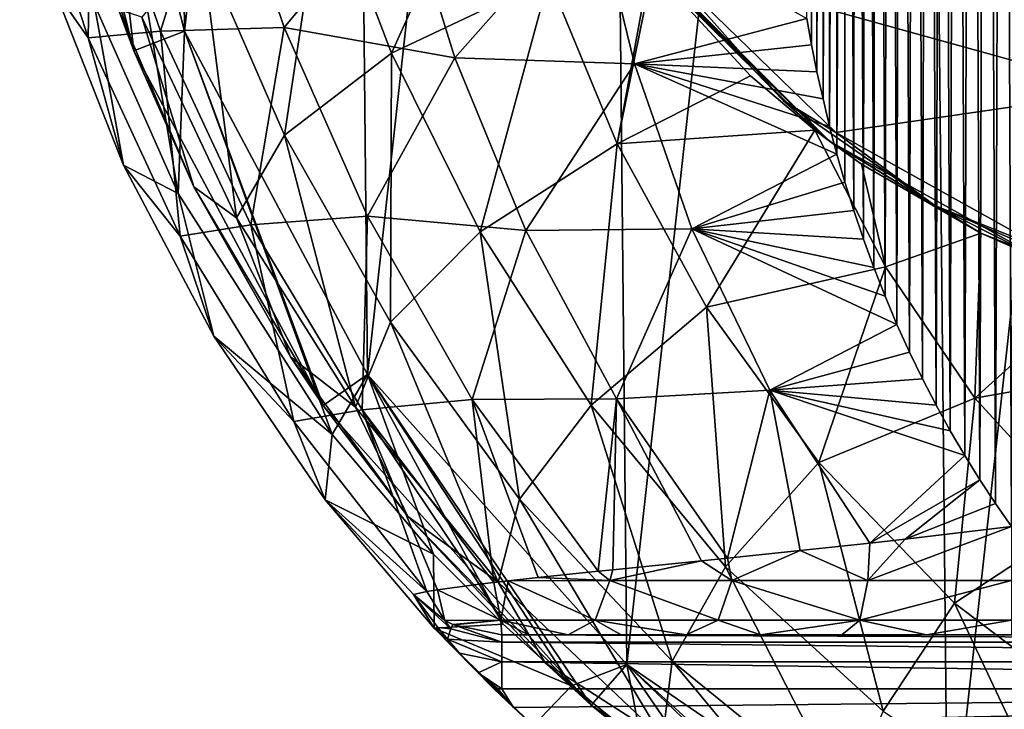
# Model space of a CAD drawing. Extents: x -62 to 446, y -84 to 1766.
# Tile 2 of 221: x -61 to -43, y -75 to -63. Entities that reach past the tile are written whole.
import ezdxf

# ---------------------------------------------------------------- set-up
doc = ezdxf.new("R2010")
doc.units = 0
doc.header["$LTSCALE"] = 65.185185
for name, color, linetype in [('763', 7, 'CONTINUOUS'), ('767', 7, 'CONTINUOUS'), ('779', 7, 'CONTINUOUS'), ('781', 7, 'CONTINUOUS'), ('784', 7, 'CONTINUOUS'), ('831', 7, 'CONTINUOUS'), ('834', 7, 'CONTINUOUS'), ('879', 7, 'CONTINUOUS'), ('881', 7, 'CONTINUOUS'), ('884', 7, 'CONTINUOUS'), ('888', 7, 'CONTINUOUS'), ('892', 7, 'CONTINUOUS'), ('905', 7, 'CONTINUOUS'), ('908', 7, 'CONTINUOUS'), ('917', 7, 'CONTINUOUS'), ('919', 7, 'CONTINUOUS'), ('926', 7, 'CONTINUOUS'), ('927', 7, 'CONTINUOUS'), ('930', 7, 'CONTINUOUS')]:
    doc.layers.add(name, color=color, linetype=linetype)

msp = doc.modelspace()

# ---------------------------------------------------------------- linework, layer by layer
at = {"layer": '763', "color": 7, "linetype": 'CONTINUOUS'}
for points in [[(-60.738, -56.022, 0.025), (-59.746, -55.893, 0.025), (-58.899, -63.217, 0.025), (-60.738, -56.022, 0.025)], [(-59.746, -55.893, 0.025), (-57.967, -62.855, 0.025), (-58.899, -63.217, 0.025), (-59.746, -55.893, 0.025)], [(-58.899, -63.217, 0.025), (-57.967, -62.855, 0.025), (-55.403, -69.768, 0.025), (-58.899, -63.217, 0.025)], [(-57.967, -62.855, 0.025), (-54.583, -69.195, 0.025), (-55.403, -69.768, 0.025), (-57.967, -62.855, 0.025)], [(-55.403, -69.768, 0.025), (-54.583, -69.195, 0.025), (-50.449, -75.299, 0.025), (-55.403, -69.768, 0.025)], [(-54.583, -69.195, 0.025), (-49.789, -74.548, 0.025), (-50.449, -75.299, 0.025), (-54.583, -69.195, 0.025)], [(-50.449, -75.299, 0.025), (-49.789, -74.548, 0.025), (-44.321, -79.494, 0.025), (-50.449, -75.299, 0.025)], [(-49.789, -74.548, 0.025), (-43.859, -78.607, 0.025), (-44.321, -79.494, 0.025), (-49.789, -74.548, 0.025)]]:
    msp.add_3dface(points, dxfattribs=at)
at = {"layer": '767', "color": 7, "linetype": 'CONTINUOUS'}
for points in [[(-57.967, -62.855, 0.025), (-59.746, -55.893, 0.025), (-57.967, -62.855), (-57.967, -62.855, 0.025)], [(-57.967, -62.855), (-59.746, -55.893, 0.025), (-59.746, -55.893), (-57.967, -62.855)], [(-54.583, -69.195, 0.025), (-57.967, -62.855, 0.025), (-54.583, -69.195), (-54.583, -69.195, 0.025)], [(-54.583, -69.195), (-57.967, -62.855, 0.025), (-57.967, -62.855), (-54.583, -69.195)], [(-49.789, -74.548, 0.025), (-54.583, -69.195, 0.025), (-49.789, -74.547), (-49.789, -74.548, 0.025)], [(-49.789, -74.547), (-54.583, -69.195, 0.025), (-54.583, -69.195), (-49.789, -74.547)], [(-43.859, -78.607), (-49.789, -74.548, 0.025), (-49.789, -74.547), (-43.859, -78.607)], [(-43.859, -78.607, 0.025), (-49.789, -74.548, 0.025), (-43.859, -78.607), (-43.859, -78.607, 0.025)]]:
    msp.add_3dface(points, dxfattribs=at)
at = {"layer": '779', "color": 7, "linetype": 'CONTINUOUS'}
for points in [[(-43.859, -78.607), (-44.392, -25.678), (-37.72, -23.01), (-43.859, -78.607)], [(-37.134, -81.139), (-43.859, -78.607), (-37.72, -23.01), (-37.134, -81.139)], [(-49.789, -74.547), (-50.239, -29.855), (-44.392, -25.678), (-49.789, -74.547)], [(-43.859, -78.607), (-49.789, -74.547), (-44.392, -25.678), (-43.859, -78.607)], [(-54.583, -69.195), (-54.925, -35.304), (-50.239, -29.855), (-54.583, -69.195)], [(-49.789, -74.547), (-54.583, -69.195), (-50.239, -29.855), (-49.789, -74.547)], [(-57.967, -62.855), (-58.18, -41.71), (-54.925, -35.304), (-57.967, -62.855)], [(-54.583, -69.195), (-57.967, -62.855), (-54.925, -35.304), (-54.583, -69.195)], [(-57.967, -62.855), (-59.746, -55.893), (-58.18, -41.71), (-57.967, -62.855)]]:
    msp.add_3dface(points, dxfattribs=at)
at = {"layer": '781', "color": 7, "linetype": 'CONTINUOUS'}
for points in [[(-60.738, -56.022, 0.025), (-58.899, -63.217, 0.025), (-60.177, -59.094, 2.368), (-60.738, -56.022, 0.025)], [(-60.177, -59.094, 2.368), (-58.899, -63.217, 0.025), (-59.185, -62.452, 2.808), (-60.177, -59.094, 2.368)], [(-59.185, -62.452, 2.808), (-58.899, -63.217, 0.025), (-57.795, -65.726, 3.403), (-59.185, -62.452, 2.808)], [(-58.899, -63.217, 0.025), (-55.403, -69.768, 0.025), (-57.795, -65.726, 3.403), (-58.899, -63.217, 0.025)], [(-57.795, -65.726, 3.403), (-55.403, -69.768, 0.025), (-56.009, -68.867, 4.135), (-57.795, -65.726, 3.403)], [(-56.009, -68.867, 4.135), (-55.403, -69.768, 0.025), (-53.837, -71.819, 4.976), (-56.009, -68.867, 4.135)], [(-55.403, -69.768, 0.025), (-50.449, -75.299, 0.025), (-53.837, -71.819, 4.976), (-55.403, -69.768, 0.025)], [(-53.837, -71.819, 4.976), (-50.449, -75.299, 0.025), (-51.303, -74.52, 5.889), (-53.837, -71.819, 4.976)], [(-51.303, -74.52, 5.889), (-50.449, -75.299, 0.025), (-48.506, -76.871, 6.811), (-51.303, -74.52, 5.889)], [(-50.449, -75.299, 0.025), (-44.321, -79.494, 0.025), (-48.506, -76.871, 6.811), (-50.449, -75.299, 0.025)]]:
    msp.add_3dface(points, dxfattribs=at)
at = {"layer": '784', "color": 7, "linetype": 'CONTINUOUS'}
for points in [[(-52.161, -58.894, 16.648), (-55.399, -59.975, 13.882), (-54.139, -63.262, 14.307), (-52.161, -58.894, 16.648)], [(-51.231, -61.881, 16.843), (-52.161, -58.894, 16.648), (-54.139, -63.262, 14.307), (-51.231, -61.881, 16.843)], [(-57.659, -61.243, 10.334), (-56.117, -64.777, 11.054), (-55.399, -59.975, 13.882), (-57.659, -61.243, 10.334)], [(-55.399, -59.975, 13.882), (-56.117, -64.777, 11.054), (-54.139, -63.262, 14.307), (-55.399, -59.975, 13.882)], [(-58.753, -62.594, 6.299), (-57.003, -66.302, 7.354), (-57.659, -61.243, 10.334), (-58.753, -62.594, 6.299)], [(-57.659, -61.243, 10.334), (-57.003, -66.302, 7.354), (-56.117, -64.777, 11.054), (-57.659, -61.243, 10.334)], [(-49.97, -64.935, 17.012), (-49.351, -61.537, 17.812), (-51.231, -61.881, 16.843), (-49.97, -64.935, 17.012)], [(-49.315, -61.713, 17.809), (-49.351, -61.537, 17.812), (-49.97, -64.935, 17.012), (-49.315, -61.713, 17.809)], [(-47.506, -63.676, 18.266), (-49.315, -61.713, 17.809), (-49.97, -64.935, 17.012), (-47.506, -63.676, 18.266)], [(-51.231, -61.881, 16.843), (-54.139, -63.262, 14.307), (-52.503, -66.559, 14.675), (-51.231, -61.881, 16.843)], [(-49.97, -64.935, 17.012), (-51.231, -61.881, 16.843), (-52.503, -66.559, 14.675), (-49.97, -64.935, 17.012)], [(-59.185, -62.452, 2.808), (-57.795, -65.726, 3.403), (-58.753, -62.594, 6.299), (-59.185, -62.452, 2.808)], [(-58.753, -62.594, 6.299), (-57.795, -65.726, 3.403), (-57.003, -66.302, 7.354), (-58.753, -62.594, 6.299)], [(-56.117, -64.777, 11.054), (-54.16, -68.227, 11.676), (-54.139, -63.262, 14.307), (-56.117, -64.777, 11.054)], [(-54.139, -63.262, 14.307), (-54.16, -68.227, 11.676), (-52.503, -66.559, 14.675), (-54.139, -63.262, 14.307)], [(-46.32, -64.682, 18.504), (-47.506, -63.676, 18.266), (-49.97, -64.935, 17.012), (-46.32, -64.682, 18.504)], [(-48.321, -67.952, 17.156), (-46.32, -64.682, 18.504), (-49.97, -64.935, 17.012), (-48.321, -67.952, 17.156)], [(-45.014, -67.207, 18.543), (-46.32, -64.682, 18.504), (-48.321, -67.952, 17.156), (-45.014, -67.207, 18.543)], [(-46.32, -64.682, 18.504), (-45.014, -67.207, 18.543), (-45.454, -65.311, 18.649), (-46.32, -64.682, 18.504)], [(-57.003, -66.302, 7.354), (-54.803, -69.8, 8.266), (-56.117, -64.777, 11.054), (-57.003, -66.302, 7.354)], [(-56.117, -64.777, 11.054), (-54.803, -69.8, 8.266), (-54.16, -68.227, 11.676), (-56.117, -64.777, 11.054)], [(-49.97, -64.935, 17.012), (-52.503, -66.559, 14.675), (-50.452, -69.759, 14.987), (-49.97, -64.935, 17.012)], [(-48.321, -67.952, 17.156), (-49.97, -64.935, 17.012), (-50.452, -69.759, 14.987), (-48.321, -67.952, 17.156)], [(-45.454, -65.311, 18.649), (-45.014, -67.207, 18.543), (-43.251, -66.583, 18.907), (-45.454, -65.311, 18.649)], [(-57.795, -65.726, 3.403), (-56.009, -68.867, 4.135), (-57.003, -66.302, 7.354), (-57.795, -65.726, 3.403)], [(-57.003, -66.302, 7.354), (-56.009, -68.867, 4.135), (-54.803, -69.8, 8.266), (-57.003, -66.302, 7.354)], [(-54.16, -68.227, 11.676), (-51.772, -71.499, 12.205), (-52.503, -66.559, 14.675), (-54.16, -68.227, 11.676)], [(-52.503, -66.559, 14.675), (-51.772, -71.499, 12.205), (-50.452, -69.759, 14.987), (-52.503, -66.559, 14.675)], [(-45.014, -67.207, 18.543), (-43.362, -69.631, 18.571), (-43.251, -66.583, 18.907), (-45.014, -67.207, 18.543)], [(-43.362, -69.631, 18.571), (-40.986, -67.486, 19), (-43.251, -66.583, 18.907), (-43.362, -69.631, 18.571)], [(-46.246, -70.816, 17.277), (-45.014, -67.207, 18.543), (-48.321, -67.952, 17.156), (-46.246, -70.816, 17.277)], [(-43.362, -69.631, 18.571), (-45.014, -67.207, 18.543), (-46.246, -70.816, 17.277), (-43.362, -69.631, 18.571)], [(-39.876, -69.018, 19), (-40.986, -67.486, 19), (-43.362, -69.631, 18.571), (-39.876, -69.018, 19)], [(-48.321, -67.952, 17.156), (-50.452, -69.759, 14.987), (-47.968, -72.744, 15.25), (-48.321, -67.952, 17.156)], [(-46.246, -70.816, 17.277), (-48.321, -67.952, 17.156), (-47.968, -72.744, 15.25), (-46.246, -70.816, 17.277)], [(-54.803, -69.8, 8.266), (-52.17, -73.03, 9.041), (-54.16, -68.227, 11.676), (-54.803, -69.8, 8.266)], [(-54.16, -68.227, 11.676), (-52.17, -73.03, 9.041), (-51.772, -71.499, 12.205), (-54.16, -68.227, 11.676)], [(-56.009, -68.867, 4.135), (-53.837, -71.819, 4.976), (-54.803, -69.8, 8.266), (-56.009, -68.867, 4.135)], [(-39.876, -69.018, 19), (-43.362, -69.631, 18.571), (-41.334, -71.843, 18.593), (-39.876, -69.018, 19)], [(-43.735, -73.417, 17.376), (-43.362, -69.631, 18.571), (-46.246, -70.816, 17.277), (-43.735, -73.417, 17.376)], [(-41.334, -71.843, 18.593), (-43.362, -69.631, 18.571), (-43.735, -73.417, 17.376), (-41.334, -71.843, 18.593)], [(-54.803, -69.8, 8.266), (-53.837, -71.819, 4.976), (-52.17, -73.03, 9.041), (-54.803, -69.8, 8.266)], [(-51.772, -71.499, 12.205), (-48.957, -74.49, 12.651), (-50.452, -69.759, 14.987), (-51.772, -71.499, 12.205)], [(-50.452, -69.759, 14.987), (-48.957, -74.49, 12.651), (-47.968, -72.744, 15.25), (-50.452, -69.759, 14.987)], [(-46.246, -70.816, 17.277), (-47.968, -72.744, 15.25), (-45.055, -75.408, 15.467), (-46.246, -70.816, 17.277)], [(-43.735, -73.417, 17.376), (-46.246, -70.816, 17.277), (-45.055, -75.408, 15.467), (-43.735, -73.417, 17.376)], [(-52.17, -73.03, 9.041), (-49.134, -75.911, 9.695), (-51.772, -71.499, 12.205), (-52.17, -73.03, 9.041)], [(-51.772, -71.499, 12.205), (-49.134, -75.911, 9.695), (-48.957, -74.49, 12.651), (-51.772, -71.499, 12.205)], [(-53.837, -71.819, 4.976), (-51.303, -74.52, 5.889), (-52.17, -73.03, 9.041), (-53.837, -71.819, 4.976)], [(-40.803, -75.64, 17.454), (-41.334, -71.843, 18.593), (-43.735, -73.417, 17.376), (-40.803, -75.64, 17.454)], [(-48.957, -74.49, 12.651), (-45.742, -77.106, 13.018), (-47.968, -72.744, 15.25), (-48.957, -74.49, 12.651)], [(-47.968, -72.744, 15.25), (-45.742, -77.106, 13.018), (-45.055, -75.408, 15.467), (-47.968, -72.744, 15.25)], [(-52.17, -73.03, 9.041), (-51.303, -74.52, 5.889), (-49.134, -75.911, 9.695), (-52.17, -73.03, 9.041)], [(-43.735, -73.417, 17.376), (-45.055, -75.408, 15.467), (-41.744, -77.646, 15.636), (-43.735, -73.417, 17.376)], [(-40.803, -75.64, 17.454), (-43.735, -73.417, 17.376), (-41.744, -77.646, 15.636), (-40.803, -75.64, 17.454)], [(-51.303, -74.52, 5.889), (-48.506, -76.871, 6.811), (-49.134, -75.911, 9.695), (-51.303, -74.52, 5.889)], [(-49.134, -75.911, 9.695), (-45.741, -78.368, 10.232), (-48.957, -74.49, 12.651), (-49.134, -75.911, 9.695)], [(-48.957, -74.49, 12.651), (-45.741, -78.368, 10.232), (-45.742, -77.106, 13.018), (-48.957, -74.49, 12.651)]]:
    msp.add_3dface(points, dxfattribs=at)
at = {"layer": '831', "color": 7, "linetype": 'CONTINUOUS'}
for points in [[(-42.781, -59.393, 20), (-49.158, -61.589, 20), (-40.634, -63.956, 20), (-42.781, -59.393, 20)], [(-40.634, -63.956, 20), (-49.158, -61.589, 20), (-45.929, -64.728, 20), (-40.634, -63.956, 20)], [(-41.992, -66.916, 20), (-40.634, -63.956, 20), (-45.929, -64.728, 20), (-41.992, -66.916, 20)]]:
    msp.add_3dface(points, dxfattribs=at)
at = {"layer": '834', "color": 7, "linetype": 'CONTINUOUS'}
for points in [[(-49.315, -61.713, 17.809), (-47.506, -63.676, 18.266), (-49.315, -61.713, 19.8), (-49.315, -61.713, 17.809)], [(-47.506, -63.676, 18.266), (-46.32, -64.682, 18.504), (-49.315, -61.713, 19.8), (-47.506, -63.676, 18.266)], [(-49.315, -61.713, 19.8), (-46.32, -64.682, 18.504), (-46.048, -64.888, 19.8), (-49.315, -61.713, 19.8)], [(-46.32, -64.682, 18.504), (-45.454, -65.311, 18.649), (-46.048, -64.888, 19.8), (-46.32, -64.682, 18.504)], [(-45.454, -65.311, 18.649), (-43.251, -66.583, 18.907), (-46.048, -64.888, 19.8), (-45.454, -65.311, 18.649)], [(-46.048, -64.888, 19.8), (-43.251, -66.583, 18.907), (-42.066, -67.102, 19.8), (-46.048, -64.888, 19.8)], [(-43.251, -66.583, 18.907), (-40.986, -67.486, 19), (-42.066, -67.102, 19.8), (-43.251, -66.583, 18.907)]]:
    msp.add_3dface(points, dxfattribs=at)
at = {"layer": '879', "color": 7, "linetype": 'CONTINUOUS'}
for points in [[(-46.904, -64.133, 19.941), (-49.158, -61.589, 20), (-49.269, -61.676, 19.941), (-46.904, -64.133, 19.941)], [(-45.929, -64.728, 20), (-49.158, -61.589, 20), (-46.904, -64.133, 19.941), (-45.929, -64.728, 20)], [(-49.315, -61.713, 19.8), (-46.048, -64.888, 19.8), (-49.29, -61.693, 19.908), (-49.315, -61.713, 19.8)], [(-49.29, -61.693, 19.908), (-46.048, -64.888, 19.8), (-49.272, -61.679, 19.937), (-49.29, -61.693, 19.908)], [(-46.048, -64.888, 19.8), (-49.269, -61.676, 19.941), (-49.272, -61.679, 19.937), (-46.048, -64.888, 19.8)], [(-46.048, -64.888, 19.8), (-46.904, -64.133, 19.941), (-49.269, -61.676, 19.941), (-46.048, -64.888, 19.8)], [(-44.102, -66.076, 19.941), (-45.929, -64.728, 20), (-46.904, -64.133, 19.941), (-44.102, -66.076, 19.941)], [(-46.048, -64.888, 19.8), (-44.102, -66.076, 19.941), (-46.904, -64.133, 19.941), (-46.048, -64.888, 19.8)], [(-41.992, -66.916, 20), (-45.929, -64.728, 20), (-44.102, -66.076, 19.941), (-41.992, -66.916, 20)], [(-46.048, -64.888, 19.8), (-42.066, -67.102, 19.8), (-44.102, -66.076, 19.941), (-46.048, -64.888, 19.8)], [(-40.972, -67.429, 19.941), (-41.992, -66.916, 20), (-44.102, -66.076, 19.941), (-40.972, -67.429, 19.941)], [(-42.066, -67.102, 19.8), (-40.972, -67.429, 19.941), (-44.102, -66.076, 19.941), (-42.066, -67.102, 19.8)]]:
    msp.add_3dface(points, dxfattribs=at)
at = {"layer": '881', "color": 7, "linetype": 'CONTINUOUS'}
for points in [[(-42.853, -31.922, -20), (-42.551, -31.515, -20), (-42.685, -72, -20), (-42.853, -31.922, -20)], [(-43.146, -32.341, -20), (-42.853, -31.922, -20), (-42.981, -71.576, -20), (-43.146, -32.341, -20)], [(-42.981, -71.576, -20), (-42.853, -31.922, -20), (-42.685, -72, -20), (-42.981, -71.576, -20)], [(-43.432, -32.772, -20), (-43.146, -32.341, -20), (-43.268, -71.141, -20), (-43.432, -32.772, -20)], [(-43.268, -71.141, -20), (-43.146, -32.341, -20), (-42.981, -71.576, -20), (-43.268, -71.141, -20)], [(-43.709, -33.215, -20), (-43.432, -32.772, -20), (-43.547, -70.692, -20), (-43.709, -33.215, -20)], [(-43.547, -70.692, -20), (-43.432, -32.772, -20), (-43.268, -71.141, -20), (-43.547, -70.692, -20)], [(-43.977, -33.671, -20), (-43.709, -33.215, -20), (-43.817, -70.232, -20), (-43.977, -33.671, -20)], [(-43.817, -70.232, -20), (-43.709, -33.215, -20), (-43.547, -70.692, -20), (-43.817, -70.232, -20)], [(-44.235, -34.138, -20), (-43.977, -33.671, -20), (-44.078, -69.76, -20), (-44.235, -34.138, -20)], [(-44.078, -69.76, -20), (-43.977, -33.671, -20), (-43.817, -70.232, -20), (-44.078, -69.76, -20)], [(-44.485, -34.618, -20), (-44.235, -34.138, -20), (-44.329, -69.275, -20), (-44.485, -34.618, -20)], [(-44.329, -69.275, -20), (-44.235, -34.138, -20), (-44.078, -69.76, -20), (-44.329, -69.275, -20)], [(-44.724, -35.11, -20), (-44.485, -34.618, -20), (-44.57, -68.779, -20), (-44.724, -35.11, -20)], [(-44.57, -68.779, -20), (-44.485, -34.618, -20), (-44.329, -69.275, -20), (-44.57, -68.779, -20)], [(-44.953, -35.614, -20), (-44.724, -35.11, -20), (-44.801, -68.27, -20), (-44.953, -35.614, -20)], [(-44.801, -68.27, -20), (-44.724, -35.11, -20), (-44.57, -68.779, -20), (-44.801, -68.27, -20)], [(-45.172, -36.131, -20), (-44.953, -35.614, -20), (-45.021, -67.749, -20), (-45.172, -36.131, -20)], [(-45.021, -67.749, -20), (-44.953, -35.614, -20), (-44.801, -68.27, -20), (-45.021, -67.749, -20)], [(-45.38, -36.659, -20), (-45.172, -36.131, -20), (-45.229, -67.22, -20), (-45.38, -36.659, -20)], [(-45.229, -67.22, -20), (-45.172, -36.131, -20), (-45.021, -67.749, -20), (-45.229, -67.22, -20)], [(-45.574, -37.192, -20), (-45.38, -36.659, -20), (-45.421, -66.692, -20), (-45.574, -37.192, -20)], [(-45.421, -66.692, -20), (-45.38, -36.659, -20), (-45.229, -67.22, -20), (-45.421, -66.692, -20)], [(-45.753, -37.724, -20), (-45.574, -37.192, -20), (-45.598, -66.167, -20), (-45.753, -37.724, -20)], [(-45.598, -66.167, -20), (-45.574, -37.192, -20), (-45.421, -66.692, -20), (-45.598, -66.167, -20)], [(-45.917, -38.252, -20), (-45.753, -37.724, -20), (-45.909, -65.127, -20), (-45.917, -38.252, -20)], [(-45.909, -65.127, -20), (-45.753, -37.724, -20), (-45.761, -65.645, -20), (-45.909, -65.127, -20)], [(-45.761, -65.645, -20), (-45.753, -37.724, -20), (-45.598, -66.167, -20), (-45.761, -65.645, -20)], [(-46.066, -38.777, -20), (-45.917, -38.252, -20), (-46.045, -64.614, -20), (-46.066, -38.777, -20)], [(-46.045, -64.614, -20), (-45.917, -38.252, -20), (-45.909, -65.127, -20), (-46.045, -64.614, -20)], [(-46.201, -39.297, -20), (-46.066, -38.777, -20), (-46.167, -64.106, -20), (-46.201, -39.297, -20)], [(-46.167, -64.106, -20), (-46.066, -38.777, -20), (-46.045, -64.614, -20), (-46.167, -64.106, -20)], [(-46.324, -39.812, -20), (-46.201, -39.297, -20), (-46.278, -63.603, -20), (-46.324, -39.812, -20)], [(-46.278, -63.603, -20), (-46.201, -39.297, -20), (-46.167, -64.106, -20), (-46.278, -63.603, -20)], [(-46.434, -40.321, -20), (-46.324, -39.812, -20), (-46.378, -63.107, -20), (-46.434, -40.321, -20)], [(-46.378, -63.107, -20), (-46.324, -39.812, -20), (-46.278, -63.603, -20), (-46.378, -63.107, -20)], [(-46.467, -62.617, -20), (-46.434, -40.321, -20), (-46.378, -63.107, -20), (-46.467, -62.617, -20)]]:
    msp.add_3dface(points, dxfattribs=at)
at = {"layer": '884', "color": 7, "linetype": 'CONTINUOUS'}
for points in [[(-57.967, -62.855, -0.025), (-59.746, -55.893, -0.025), (-58.081, -65.85, -0.025), (-57.967, -62.855, -0.025)], [(-58.081, -65.85, -0.025), (-59.746, -55.893, -0.025), (-59.635, -62.348, -0.025), (-58.081, -65.85, -0.025)], [(-55.234, -70.303, -0.025), (-57.967, -62.855, -0.025), (-58.081, -65.85, -0.025), (-55.234, -70.303, -0.025)], [(-54.583, -69.195, -0.025), (-57.967, -62.855, -0.025), (-55.234, -70.303, -0.025), (-54.583, -69.195, -0.025)], [(-53.361, -72.511, -0.025), (-54.583, -69.195, -0.025), (-55.234, -70.303, -0.025), (-53.361, -72.511, -0.025)], [(-49.789, -74.548, -0.025), (-54.583, -69.195, -0.025), (-50.812, -74.943, -0.025), (-49.789, -74.548, -0.025)], [(-50.812, -74.943, -0.025), (-54.583, -69.195, -0.025), (-52.078, -73.805, -0.025), (-50.812, -74.943, -0.025)], [(-52.078, -73.805, -0.025), (-54.583, -69.195, -0.025), (-53.361, -72.511, -0.025), (-52.078, -73.805, -0.025)], [(-49.519, -75.985, -0.025), (-49.789, -74.548, -0.025), (-50.812, -74.943, -0.025), (-49.519, -75.985, -0.025)], [(-43.859, -78.607, -0.025), (-49.789, -74.548, -0.025), (-45.682, -78.483, -0.025), (-43.859, -78.607, -0.025)], [(-45.682, -78.483, -0.025), (-49.789, -74.548, -0.025), (-48.105, -77, -0.025), (-45.682, -78.483, -0.025)], [(-48.105, -77, -0.025), (-49.789, -74.548, -0.025), (-49.519, -75.985, -0.025), (-48.105, -77, -0.025)]]:
    msp.add_3dface(points, dxfattribs=at)
at = {"layer": '888', "color": 7, "linetype": 'CONTINUOUS'}
for points in [[(-59.746, -55.893, -0.025), (-57.967, -62.855, -0.025), (-59.746, -55.893), (-59.746, -55.893, -0.025)], [(-59.746, -55.893), (-57.967, -62.855, -0.025), (-57.967, -62.855), (-59.746, -55.893)], [(-57.967, -62.855, -0.025), (-54.583, -69.195, -0.025), (-57.967, -62.855), (-57.967, -62.855, -0.025)], [(-57.967, -62.855), (-54.583, -69.195, -0.025), (-54.583, -69.195), (-57.967, -62.855)], [(-54.583, -69.195, -0.025), (-49.789, -74.548, -0.025), (-54.583, -69.195), (-54.583, -69.195, -0.025)], [(-54.583, -69.195), (-49.789, -74.548, -0.025), (-49.789, -74.548), (-54.583, -69.195)], [(-49.789, -74.548, -0.025), (-43.859, -78.607, -0.025), (-49.789, -74.548), (-49.789, -74.548, -0.025)], [(-49.789, -74.548), (-43.859, -78.607, -0.025), (-43.859, -78.607), (-49.789, -74.548)]]:
    msp.add_3dface(points, dxfattribs=at)
at = {"layer": '892', "color": 7, "linetype": 'CONTINUOUS'}
for points in [[(-61.01, -59.063, -7.828), (-59.747, -62.975, -8.95), (-60.373, -62.073, -5.853), (-61.01, -59.063, -7.828)], [(-59.747, -62.975, -8.95), (-61.01, -59.063, -7.828), (-59.678, -59.181, -11.893), (-59.747, -62.975, -8.95)], [(-59.747, -62.975, -8.95), (-59.678, -59.181, -11.893), (-58.406, -62.853, -12.682), (-59.747, -62.975, -8.95)], [(-59.678, -59.181, -11.893), (-57.298, -59.299, -15.347), (-58.406, -62.853, -12.682), (-59.678, -59.181, -11.893)], [(-57.298, -59.299, -15.347), (-56.122, -62.787, -15.822), (-58.406, -62.853, -12.682), (-57.298, -59.299, -15.347)], [(-57.298, -59.299, -15.347), (-53.956, -60.172, -17.977), (-56.122, -62.787, -15.822), (-57.298, -59.299, -15.347)], [(-53.956, -60.172, -17.977), (-52.967, -63.346, -18.181), (-56.122, -62.787, -15.822), (-53.956, -60.172, -17.977)], [(-53.956, -60.172, -17.977), (-50.389, -60.431, -19.504), (-52.967, -63.346, -18.181), (-53.956, -60.172, -17.977)], [(-50.389, -60.431, -19.504), (-49.651, -63.456, -19.555), (-52.967, -63.346, -18.181), (-50.389, -60.431, -19.504)], [(-50.389, -60.431, -19.504), (-46.467, -62.617, -20), (-49.651, -63.456, -19.555), (-50.389, -60.431, -19.504)], [(-60.373, -62.073, -5.853), (-59.747, -62.975, -8.95), (-59.093, -65.327, -6.509), (-60.373, -62.073, -5.853)], [(-46.467, -62.617, -20), (-46.378, -63.107, -20), (-49.651, -63.456, -19.555), (-46.467, -62.617, -20)], [(-58.045, -66.637, -10.056), (-59.747, -62.975, -8.95), (-58.406, -62.853, -12.682), (-58.045, -66.637, -10.056)], [(-58.406, -62.853, -12.682), (-56.122, -62.787, -15.822), (-56.739, -66.428, -13.433), (-58.406, -62.853, -12.682)], [(-58.045, -66.637, -10.056), (-58.406, -62.853, -12.682), (-56.739, -66.428, -13.433), (-58.045, -66.637, -10.056)], [(-56.122, -62.787, -15.822), (-54.583, -66.272, -16.261), (-56.739, -66.428, -13.433), (-56.122, -62.787, -15.822)], [(-56.122, -62.787, -15.822), (-52.967, -63.346, -18.181), (-54.583, -66.272, -16.261), (-56.122, -62.787, -15.822)], [(-59.747, -62.975, -8.95), (-58.045, -66.637, -10.056), (-59.093, -65.327, -6.509), (-59.747, -62.975, -8.95)], [(-46.378, -63.107, -20), (-46.278, -63.603, -20), (-49.651, -63.456, -19.555), (-46.378, -63.107, -20)], [(-52.967, -63.346, -18.181), (-51.657, -66.536, -18.368), (-54.583, -66.272, -16.261), (-52.967, -63.346, -18.181)], [(-52.967, -63.346, -18.181), (-49.651, -63.456, -19.555), (-51.657, -66.536, -18.368), (-52.967, -63.346, -18.181)], [(-49.651, -63.456, -19.555), (-48.59, -66.501, -19.602), (-51.657, -66.536, -18.368), (-49.651, -63.456, -19.555)], [(-46.278, -63.603, -20), (-46.167, -64.106, -20), (-49.651, -63.456, -19.555), (-46.278, -63.603, -20)], [(-46.167, -64.106, -20), (-46.045, -64.614, -20), (-49.651, -63.456, -19.555), (-46.167, -64.106, -20)], [(-46.045, -64.614, -20), (-45.909, -65.127, -20), (-49.651, -63.456, -19.555), (-46.045, -64.614, -20)], [(-49.651, -63.456, -19.555), (-45.909, -65.127, -20), (-48.59, -66.501, -19.602), (-49.651, -63.456, -19.555)], [(-45.909, -65.127, -20), (-45.761, -65.645, -20), (-48.59, -66.501, -19.602), (-45.909, -65.127, -20)], [(-59.093, -65.327, -6.509), (-58.045, -66.637, -10.056), (-57.425, -68.489, -7.337), (-59.093, -65.327, -6.509)], [(-45.761, -65.645, -20), (-45.598, -66.167, -20), (-48.59, -66.501, -19.602), (-45.761, -65.645, -20)], [(-45.598, -66.167, -20), (-45.421, -66.692, -20), (-48.59, -66.501, -19.602), (-45.598, -66.167, -20)], [(-56.739, -66.428, -13.433), (-54.583, -66.272, -16.261), (-54.683, -69.849, -14.115), (-56.739, -66.428, -13.433)], [(-54.583, -66.272, -16.261), (-52.652, -69.653, -16.659), (-54.683, -69.849, -14.115), (-54.583, -66.272, -16.261)], [(-54.583, -66.272, -16.261), (-51.657, -66.536, -18.368), (-52.652, -69.653, -16.659), (-54.583, -66.272, -16.261)], [(-55.945, -70.061, -11.066), (-58.045, -66.637, -10.056), (-56.739, -66.428, -13.433), (-55.945, -70.061, -11.066)], [(-55.945, -70.061, -11.066), (-56.739, -66.428, -13.433), (-54.683, -69.849, -14.115), (-55.945, -70.061, -11.066)], [(-51.657, -66.536, -18.368), (-49.983, -69.646, -18.537), (-52.652, -69.653, -16.659), (-51.657, -66.536, -18.368)], [(-51.657, -66.536, -18.368), (-48.59, -66.501, -19.602), (-49.983, -69.646, -18.537), (-51.657, -66.536, -18.368)], [(-48.59, -66.501, -19.602), (-47.15, -69.483, -19.644), (-49.983, -69.646, -18.537), (-48.59, -66.501, -19.602)], [(-45.421, -66.692, -20), (-45.229, -67.22, -20), (-48.59, -66.501, -19.602), (-45.421, -66.692, -20)], [(-45.229, -67.22, -20), (-45.021, -67.749, -20), (-48.59, -66.501, -19.602), (-45.229, -67.22, -20)], [(-45.021, -67.749, -20), (-44.801, -68.27, -20), (-48.59, -66.501, -19.602), (-45.021, -67.749, -20)], [(-48.59, -66.501, -19.602), (-44.801, -68.27, -20), (-47.15, -69.483, -19.644), (-48.59, -66.501, -19.602)], [(-58.045, -66.637, -10.056), (-55.945, -70.061, -11.066), (-57.425, -68.489, -7.337), (-58.045, -66.637, -10.056)], [(-44.801, -68.27, -20), (-44.57, -68.779, -20), (-47.15, -69.483, -19.644), (-44.801, -68.27, -20)], [(-57.425, -68.489, -7.337), (-55.945, -70.061, -11.066), (-55.365, -71.51, -8.313), (-57.425, -68.489, -7.337)], [(-44.57, -68.779, -20), (-44.329, -69.275, -20), (-47.15, -69.483, -19.644), (-44.57, -68.779, -20)], [(-44.329, -69.275, -20), (-44.078, -69.76, -20), (-47.15, -69.483, -19.644), (-44.329, -69.275, -20)], [(-49.983, -69.646, -18.537), (-47.15, -69.483, -19.644), (-47.929, -72.585, -18.687), (-49.983, -69.646, -18.537)], [(-47.15, -69.483, -19.644), (-46.587, -72.445, -19.287), (-47.929, -72.585, -18.687), (-47.15, -69.483, -19.644)], [(-44.078, -69.76, -20), (-43.817, -70.232, -20), (-47.15, -69.483, -19.644), (-44.078, -69.76, -20)], [(-43.817, -70.232, -20), (-43.547, -70.692, -20), (-47.15, -69.483, -19.644), (-43.817, -70.232, -20)], [(-47.15, -69.483, -19.644), (-43.547, -70.692, -20), (-45.304, -72.306, -19.681), (-47.15, -69.483, -19.644)], [(-47.15, -69.483, -19.644), (-45.304, -72.306, -19.681), (-46.587, -72.445, -19.287), (-47.15, -69.483, -19.644)], [(-54.683, -69.849, -14.115), (-52.652, -69.653, -16.659), (-52.249, -73.032, -14.726), (-54.683, -69.849, -14.115)], [(-52.652, -69.653, -16.659), (-49.983, -69.646, -18.537), (-50.322, -72.827, -17.014), (-52.652, -69.653, -16.659)], [(-52.652, -69.653, -16.659), (-50.322, -72.827, -17.014), (-51.432, -72.942, -15.852), (-52.652, -69.653, -16.659)], [(-52.652, -69.653, -16.659), (-51.432, -72.942, -15.852), (-52.249, -73.032, -14.726), (-52.652, -69.653, -16.659)], [(-50.322, -72.827, -17.014), (-49.983, -69.646, -18.537), (-50.05, -72.799, -17.254), (-50.322, -72.827, -17.014)], [(-49.983, -69.646, -18.537), (-48.414, -72.634, -18.417), (-50.05, -72.799, -17.254), (-49.983, -69.646, -18.537)], [(-49.983, -69.646, -18.537), (-47.929, -72.585, -18.687), (-48.414, -72.634, -18.417), (-49.983, -69.646, -18.537)], [(-53.484, -73.201, -11.975), (-55.945, -70.061, -11.066), (-54.683, -69.849, -14.115), (-53.484, -73.201, -11.975)], [(-53.484, -73.201, -11.975), (-54.683, -69.849, -14.115), (-53.29, -73.168, -12.583), (-53.484, -73.201, -11.975)], [(-54.683, -69.849, -14.115), (-52.249, -73.032, -14.726), (-52.52, -73.064, -14.273), (-54.683, -69.849, -14.115)], [(-54.683, -69.849, -14.115), (-52.52, -73.064, -14.273), (-53.29, -73.168, -12.583), (-54.683, -69.849, -14.115)], [(-55.945, -70.061, -11.066), (-53.484, -73.201, -11.975), (-55.365, -71.51, -8.313), (-55.945, -70.061, -11.066)], [(-43.547, -70.692, -20), (-43.268, -71.141, -20), (-45.304, -72.306, -19.681), (-43.547, -70.692, -20)], [(-45.304, -72.306, -19.681), (-43.268, -71.141, -20), (-44.647, -72.233, -19.821), (-45.304, -72.306, -19.681)], [(-43.268, -71.141, -20), (-42.981, -71.576, -20), (-44.647, -72.233, -19.821), (-43.268, -71.141, -20)], [(-53.484, -73.201, -11.975), (-53.733, -73.256, -10.848), (-55.365, -71.51, -8.313), (-53.484, -73.201, -11.975)], [(-55.365, -71.51, -8.313), (-53.733, -73.256, -10.848), (-53.35, -73.881, -9.22), (-55.365, -71.51, -8.313)], [(-42.981, -71.576, -20), (-42.685, -72, -20), (-44.647, -72.233, -19.821), (-42.981, -71.576, -20)], [(-52.249, -73.032, -14.726), (-51.432, -72.942, -15.852), (-51.984, -73.002, -15.125), (-52.249, -73.032, -14.726)], [(-53.733, -73.256, -10.848), (-53.283, -73.867, -10.419), (-53.35, -73.881, -9.22), (-53.733, -73.256, -10.848)], [(-53.283, -73.867, -10.419), (-53.103, -74.084, -10.289), (-53.35, -73.881, -9.22), (-53.283, -73.867, -10.419)], [(-52.538, -74.703, -10.036), (-52.246, -74.997, -10), (-53.35, -73.881, -9.22), (-52.538, -74.703, -10.036)], [(-53.35, -73.881, -9.22), (-52.246, -74.997, -10), (-51.885, -75.344, -10), (-53.35, -73.881, -9.22)], [(-52.882, -74.337, -10.162), (-52.538, -74.703, -10.036), (-53.35, -73.881, -9.22), (-52.882, -74.337, -10.162)], [(-53.103, -74.084, -10.289), (-52.882, -74.337, -10.162), (-53.35, -73.881, -9.22), (-53.103, -74.084, -10.289)], [(-51.521, -75.682, -10), (-53.35, -73.881, -9.22), (-51.885, -75.344, -10), (-51.521, -75.682, -10)]]:
    msp.add_3dface(points, dxfattribs=at)
at = {"layer": '905', "color": 7, "linetype": 'CONTINUOUS'}
for points in [[(-37.72, -23.01), (-44.392, -25.678), (-43.859, -78.607), (-37.72, -23.01)], [(-37.72, -23.01), (-43.859, -78.607), (-37.134, -81.139), (-37.72, -23.01)], [(-44.392, -25.678), (-50.239, -29.855), (-49.789, -74.548), (-44.392, -25.678)], [(-44.392, -25.678), (-49.789, -74.548), (-43.859, -78.607), (-44.392, -25.678)], [(-50.239, -29.855), (-54.925, -35.304), (-54.583, -69.195), (-50.239, -29.855)], [(-50.239, -29.855), (-54.583, -69.195), (-49.789, -74.548), (-50.239, -29.855)], [(-54.925, -35.304), (-58.18, -41.71), (-57.967, -62.855), (-54.925, -35.304)], [(-54.925, -35.304), (-57.967, -62.855), (-54.583, -69.195), (-54.925, -35.304)], [(-58.18, -41.71), (-59.746, -55.893), (-57.967, -62.855), (-58.18, -41.71)]]:
    msp.add_3dface(points, dxfattribs=at)
at = {"layer": '908', "color": 7, "linetype": 'CONTINUOUS'}
for points in [[(-59.635, -62.348, -0.025), (-60.373, -62.073, -5.853), (-59.093, -65.327, -6.509), (-59.635, -62.348, -0.025)], [(-58.081, -65.85, -0.025), (-59.635, -62.348, -0.025), (-59.093, -65.327, -6.509), (-58.081, -65.85, -0.025)], [(-58.081, -65.85, -0.025), (-59.093, -65.327, -6.509), (-57.425, -68.489, -7.337), (-58.081, -65.85, -0.025)], [(-55.234, -70.303, -0.025), (-58.081, -65.85, -0.025), (-57.425, -68.489, -7.337), (-55.234, -70.303, -0.025)], [(-55.234, -70.303, -0.025), (-57.425, -68.489, -7.337), (-55.365, -71.51, -8.313), (-55.234, -70.303, -0.025)], [(-53.361, -72.511, -0.025), (-55.234, -70.303, -0.025), (-55.365, -71.51, -8.313), (-53.361, -72.511, -0.025)], [(-53.361, -72.511, -0.025), (-55.365, -71.51, -8.313), (-53.35, -73.881, -9.22), (-53.361, -72.511, -0.025)], [(-52.078, -73.805, -0.025), (-53.361, -72.511, -0.025), (-53.35, -73.881, -9.22), (-52.078, -73.805, -0.025)], [(-50.812, -74.943, -0.025), (-52.078, -73.805, -0.025), (-53.35, -73.881, -9.22), (-50.812, -74.943, -0.025)], [(-50.812, -74.943, -0.025), (-53.35, -73.881, -9.22), (-51.521, -75.682, -10), (-50.812, -74.943, -0.025)], [(-49.519, -75.985, -0.025), (-50.812, -74.943, -0.025), (-51.521, -75.682, -10), (-49.519, -75.985, -0.025)]]:
    msp.add_3dface(points, dxfattribs=at)
at = {"layer": '917', "color": 7, "linetype": 'CONTINUOUS'}
for points in [[(-51.885, -75.344, -10), (-52.246, -74.997, -10), (-52.174, -74.999, -10), (-51.885, -75.344, -10)], [(-52.102, -75, -10), (-51.885, -75.344, -10), (-52.174, -74.999, -10), (-52.102, -75, -10)], [(-18, -75, -10), (-51.885, -75.344, -10), (-52.102, -75, -10), (-18, -75, -10)], [(-51.521, -75.682, -10), (-51.885, -75.344, -10), (-18, -75, -10), (-51.521, -75.682, -10)], [(-49, -77.622, -10), (-51.521, -75.682, -10), (-18, -75, -10), (-49, -77.622, -10)], [(-46.169, -79.376, -10), (-49, -77.622, -10), (-18, -75, -10), (-46.169, -79.376, -10)], [(-43.147, -80.842, -10), (-46.169, -79.376, -10), (-18, -75, -10), (-43.147, -80.842, -10)], [(-39.964, -82, -10), (-43.147, -80.842, -10), (-18, -75, -10), (-39.964, -82, -10)]]:
    msp.add_3dface(points, dxfattribs=at)
at = {"layer": '919', "color": 7, "linetype": 'CONTINUOUS'}
for points in [[(-18, -74, -18), (-18, -74, -11), (-52.102, -74, -11), (-18, -74, -18)], [(-42.685, -74, -18), (-18, -74, -18), (-52.102, -74, -11), (-42.685, -74, -18)], [(-44.252, -74, -17.873), (-42.685, -74, -18), (-52.102, -74, -11), (-44.252, -74, -17.873)], [(-45.821, -74, -17.488), (-44.252, -74, -17.873), (-52.102, -74, -11), (-45.821, -74, -17.488)], [(-47.324, -74, -16.85), (-45.821, -74, -17.488), (-52.102, -74, -11), (-47.324, -74, -16.85)], [(-48.698, -74, -15.982), (-47.324, -74, -16.85), (-52.102, -74, -11), (-48.698, -74, -15.982)], [(-49.894, -74, -14.918), (-48.698, -74, -15.982), (-52.102, -74, -11), (-49.894, -74, -14.918)], [(-50.874, -74, -13.702), (-49.894, -74, -14.918), (-52.102, -74, -11), (-50.874, -74, -13.702)], [(-51.614, -74, -12.38), (-50.874, -74, -13.702), (-52.102, -74, -11), (-51.614, -74, -12.38)]]:
    msp.add_3dface(points, dxfattribs=at)
at = {"layer": '926', "color": 7, "linetype": 'CONTINUOUS'}
for points in [[(-44.647, -72.233, -19.821), (-42.685, -72, -20), (-45.336, -73, -19.423), (-44.647, -72.233, -19.821)], [(-45.336, -73, -19.423), (-42.685, -72, -20), (-42.685, -73, -19.732), (-45.336, -73, -19.423)], [(-46.587, -72.445, -19.287), (-45.304, -72.306, -19.681), (-45.336, -73, -19.423), (-46.587, -72.445, -19.287)], [(-45.304, -72.306, -19.681), (-44.647, -72.233, -19.821), (-45.336, -73, -19.423), (-45.304, -72.306, -19.681)], [(-48.414, -72.634, -18.417), (-47.929, -72.585, -18.687), (-47.851, -73, -18.525), (-48.414, -72.634, -18.417)], [(-47.929, -72.585, -18.687), (-46.587, -72.445, -19.287), (-47.851, -73, -18.525), (-47.929, -72.585, -18.687)], [(-47.851, -73, -18.525), (-46.587, -72.445, -19.287), (-45.336, -73, -19.423), (-47.851, -73, -18.525)], [(-50.05, -72.799, -17.254), (-48.414, -72.634, -18.417), (-50.108, -73, -17.077), (-50.05, -72.799, -17.254)], [(-50.108, -73, -17.077), (-48.414, -72.634, -18.417), (-47.851, -73, -18.525), (-50.108, -73, -17.077)], [(-51.984, -73.002, -15.125), (-51.432, -72.942, -15.852), (-50.108, -73, -17.077), (-51.984, -73.002, -15.125)], [(-51.432, -72.942, -15.852), (-50.322, -72.827, -17.014), (-50.108, -73, -17.077), (-51.432, -72.942, -15.852)], [(-50.322, -72.827, -17.014), (-50.05, -72.799, -17.254), (-50.108, -73, -17.077), (-50.322, -72.827, -17.014)], [(-53.29, -73.168, -12.583), (-52.52, -73.064, -14.273), (-52.119, -73.733, -13.589), (-53.29, -73.168, -12.583)], [(-52.52, -73.064, -14.273), (-52.249, -73.032, -14.726), (-52.119, -73.733, -13.589), (-52.52, -73.064, -14.273)], [(-52.249, -73.032, -14.726), (-51.984, -73.002, -15.125), (-52.119, -73.733, -13.589), (-52.249, -73.032, -14.726)], [(-51.984, -73.002, -15.125), (-50.375, -73.733, -15.854), (-52.119, -73.733, -13.589), (-51.984, -73.002, -15.125)], [(-50.375, -73.733, -15.854), (-51.984, -73.002, -15.125), (-50.108, -73, -17.077), (-50.375, -73.733, -15.854)], [(-48.105, -73.733, -17.562), (-50.375, -73.733, -15.854), (-50.108, -73, -17.077), (-48.105, -73.733, -17.562)], [(-48.105, -73.733, -17.562), (-50.108, -73, -17.077), (-47.851, -73, -18.525), (-48.105, -73.733, -17.562)], [(-45.484, -73.733, -18.631), (-48.105, -73.733, -17.562), (-47.851, -73, -18.525), (-45.484, -73.733, -18.631)], [(-45.484, -73.733, -18.631), (-47.851, -73, -18.525), (-45.336, -73, -19.423), (-45.484, -73.733, -18.631)], [(-42.685, -73.733, -18.999), (-45.484, -73.733, -18.631), (-42.685, -73, -19.732), (-42.685, -73.733, -18.999)], [(-45.484, -73.733, -18.631), (-45.336, -73, -19.423), (-42.685, -73, -19.732), (-45.484, -73.733, -18.631)], [(-53.733, -73.256, -10.848), (-53.484, -73.201, -11.975), (-53.152, -73.734, -10.894), (-53.733, -73.256, -10.848)], [(-53.484, -73.201, -11.975), (-53.29, -73.168, -12.583), (-53.152, -73.734, -10.894), (-53.484, -73.201, -11.975)], [(-53.29, -73.168, -12.583), (-52.119, -73.733, -13.589), (-53.152, -73.734, -10.894), (-53.29, -73.168, -12.583)], [(-53.152, -73.734, -10.894), (-52.119, -73.733, -13.589), (-53.005, -73.808, -10.907), (-53.152, -73.734, -10.894)], [(-53.005, -73.808, -10.907), (-52.119, -73.733, -13.589), (-52.989, -73.815, -10.909), (-53.005, -73.808, -10.907)], [(-52.119, -73.733, -13.589), (-52.102, -74, -11), (-52.989, -73.815, -10.909), (-52.119, -73.733, -13.589)], [(-50.874, -74, -13.702), (-51.614, -74, -12.38), (-52.119, -73.733, -13.589), (-50.874, -74, -13.702)], [(-50.375, -73.733, -15.854), (-50.874, -74, -13.702), (-52.119, -73.733, -13.589), (-50.375, -73.733, -15.854)], [(-51.614, -74, -12.38), (-52.102, -74, -11), (-52.119, -73.733, -13.589), (-51.614, -74, -12.38)], [(-49.894, -74, -14.918), (-50.874, -74, -13.702), (-50.375, -73.733, -15.854), (-49.894, -74, -14.918)], [(-48.698, -74, -15.982), (-49.894, -74, -14.918), (-50.375, -73.733, -15.854), (-48.698, -74, -15.982)], [(-48.105, -73.733, -17.562), (-48.698, -74, -15.982), (-50.375, -73.733, -15.854), (-48.105, -73.733, -17.562)], [(-47.324, -74, -16.85), (-48.698, -74, -15.982), (-48.105, -73.733, -17.562), (-47.324, -74, -16.85)], [(-45.484, -73.733, -18.631), (-47.324, -74, -16.85), (-48.105, -73.733, -17.562), (-45.484, -73.733, -18.631)], [(-45.821, -74, -17.488), (-47.324, -74, -16.85), (-45.484, -73.733, -18.631), (-45.821, -74, -17.488)], [(-44.252, -74, -17.873), (-45.821, -74, -17.488), (-45.484, -73.733, -18.631), (-44.252, -74, -17.873)], [(-42.685, -73.733, -18.999), (-44.252, -74, -17.873), (-45.484, -73.733, -18.631), (-42.685, -73.733, -18.999)], [(-42.685, -74, -18), (-44.252, -74, -17.873), (-42.685, -73.733, -18.999), (-42.685, -74, -18)]]:
    msp.add_3dface(points, dxfattribs=at)
at = {"layer": '927', "color": 7, "linetype": 'CONTINUOUS'}
for points in [[(-52.102, -74, -11), (-18, -74, -11), (-18, -74.134, -10.5), (-52.102, -74, -11)], [(-52.102, -74, -11), (-18, -74.134, -10.5), (-52.102, -74.134, -10.5), (-52.102, -74, -11)], [(-18, -74.134, -10.5), (-18, -74.5, -10.134), (-52.102, -74.134, -10.5), (-18, -74.134, -10.5)], [(-52.102, -74.134, -10.5), (-18, -74.5, -10.134), (-52.102, -74.5, -10.134), (-52.102, -74.134, -10.5)], [(-18, -75, -10), (-52.102, -75, -10), (-52.102, -74.5, -10.134), (-18, -75, -10)], [(-18, -74.5, -10.134), (-18, -75, -10), (-52.102, -74.5, -10.134), (-18, -74.5, -10.134)]]:
    msp.add_3dface(points, dxfattribs=at)
at = {"layer": '930', "color": 7, "linetype": 'CONTINUOUS'}
for points in [[(-53.283, -73.867, -10.419), (-53.733, -73.256, -10.848), (-53.043, -73.889, -10.576), (-53.283, -73.867, -10.419)], [(-53.733, -73.256, -10.848), (-53.152, -73.734, -10.894), (-53.043, -73.889, -10.576), (-53.733, -73.256, -10.848)], [(-53.152, -73.734, -10.894), (-53.005, -73.808, -10.907), (-53.043, -73.889, -10.576), (-53.152, -73.734, -10.894)], [(-53.005, -73.808, -10.907), (-52.102, -74.134, -10.5), (-53.043, -73.889, -10.576), (-53.005, -73.808, -10.907)], [(-52.102, -74.134, -10.5), (-53.005, -73.808, -10.907), (-52.989, -73.815, -10.909), (-52.102, -74.134, -10.5)], [(-52.102, -74, -11), (-52.102, -74.134, -10.5), (-52.989, -73.815, -10.909), (-52.102, -74, -11)], [(-53.103, -74.084, -10.289), (-53.283, -73.867, -10.419), (-53.043, -73.889, -10.576), (-53.103, -74.084, -10.289)], [(-52.102, -74.134, -10.5), (-53.103, -74.084, -10.289), (-53.043, -73.889, -10.576), (-52.102, -74.134, -10.5)], [(-52.882, -74.337, -10.162), (-53.103, -74.084, -10.289), (-52.102, -74.5, -10.134), (-52.882, -74.337, -10.162)], [(-53.103, -74.084, -10.289), (-52.102, -74.134, -10.5), (-52.102, -74.5, -10.134), (-53.103, -74.084, -10.289)], [(-52.538, -74.703, -10.036), (-52.882, -74.337, -10.162), (-52.102, -74.5, -10.134), (-52.538, -74.703, -10.036)], [(-52.102, -75, -10), (-52.538, -74.703, -10.036), (-52.102, -74.5, -10.134), (-52.102, -75, -10)], [(-52.246, -74.997, -10), (-52.538, -74.703, -10.036), (-52.174, -74.999, -10), (-52.246, -74.997, -10)], [(-52.538, -74.703, -10.036), (-52.102, -75, -10), (-52.174, -74.999, -10), (-52.538, -74.703, -10.036)]]:
    msp.add_3dface(points, dxfattribs=at)

doc.saveas('drawing.dxf')
